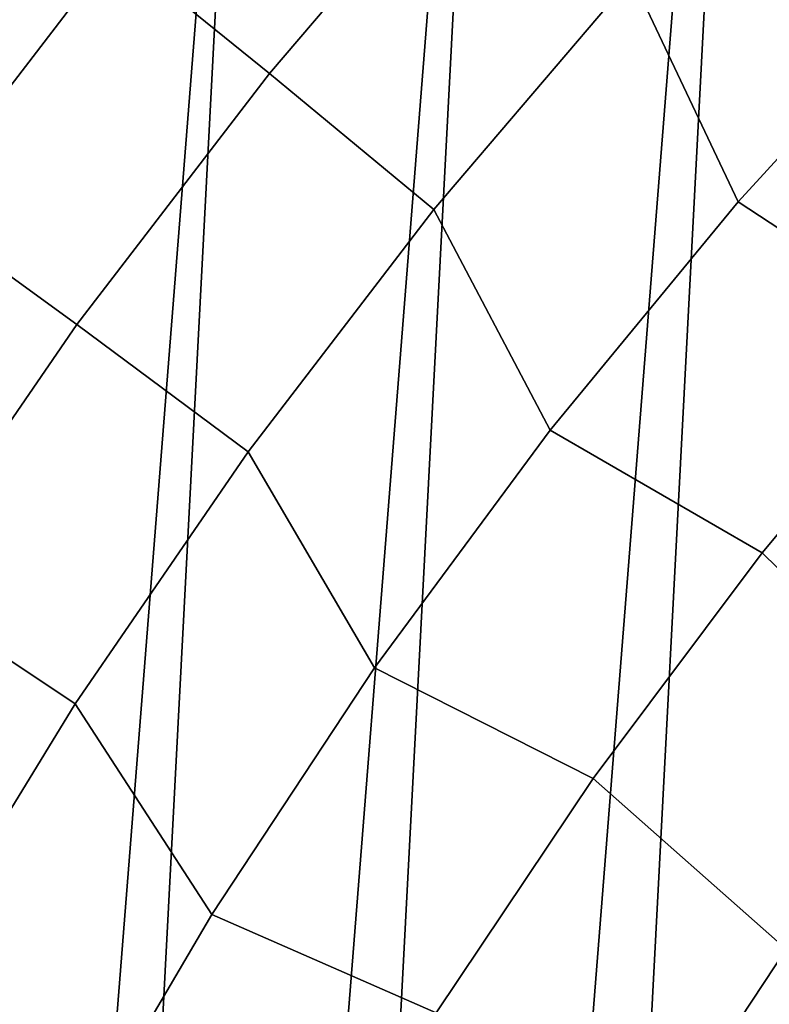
# Model space of a CAD drawing. Header units: metres. Extents: x -167 to 28, y -27 to 27.
# Tile 213 of 256: x -20.02 to -16.98, y 11.63 to 15.61. Entities that reach past the tile are written whole.
import ezdxf

# ---------------------------------------------------------------- set-up
doc = ezdxf.new("R2010")
doc.units = ezdxf.units.M
doc.layers.add('solid_12_065_021_XXX', color=7, linetype='CONTINUOUS')

msp = doc.modelspace()

# ---------------------------------------------------------------- linework, layer by layer
at = {"layer": 'solid_12_065_021_XXX'}
for points in [[(-18.026325, -19.556995, 0.2), (-14.725575, 22.149086, 0.2), (-13.526011, 22.901344, 0.2), (-16.960054, -20.48856, 0.2)], [(-19.041513, -18.570009, 0.2), (-15.883376, 21.334078, 0.2), (-14.725575, 22.149086, 0.2), (-18.026325, -19.556995, 0.2)], [(-19.041513, -18.570009, 0.2), (-16.99617, 20.458609, 0.2), (-15.883376, 21.334078, 0.2)], [(-20.00272, -17.530422, 0.2), (-18.060774, 19.525187, 0.2), (-16.99617, 20.458609, 0.2)], [(-19.041513, -18.570009, 0.2), (-20.00272, -17.530422, 0.2), (-16.99617, 20.458609, 0.2)], [(-20.9072, -16.441216, 0.2), (-19.07415, 18.536488, 0.2), (-18.060774, 19.525187, 0.2)], [(-20.00272, -17.530422, 0.2), (-20.9072, -16.441216, 0.2), (-18.060774, 19.525187, 0.2)], [(-21.75247, -15.305375, 0.2), (-20.033514, 17.49522, 0.2), (-19.07415, 18.536488, 0.2)], [(-20.9072, -16.441216, 0.2), (-21.75247, -15.305375, 0.2), (-19.07415, 18.536488, 0.2)], [(-18.771425, 16.901869, 130.388458), (-19.630276, 15.896284, 130.388458), (-19.007666, 15.392105, 131.643692), (-18.176056, 16.365795, 131.643692)], [(-16.690145, 16.677977, 132.856903), (-17.540258, 15.781483, 132.856903), (-17.111254, 14.872455, 134.024979), (-16.303438, 15.753819, 134.024979)], [(-20.43532, 14.84713, 130.388458), (-19.630276, 15.896284, 130.388458), (-20.202866, 16.359959, 129.094391), (-21.031393, 15.280202, 129.094391)], [(-18.176056, 16.365795, 131.643692), (-19.007666, 15.392105, 131.643692), (-18.342279, 14.84172, 132.856903), (-17.540258, 15.781483, 132.856903)], [(-19.630276, 15.896284, 130.388458), (-20.43532, 14.84713, 130.388458), (-19.787178, 14.376226, 131.643692), (-19.007666, 15.392105, 131.643692)], [(-17.540258, 15.781483, 132.856903), (-18.342279, 14.84172, 132.856903), (-17.871483, 13.949731, 134.024979), (-17.111254, 14.872455, 134.024979)], [(-17.111254, 14.872455, 134.024979), (-16.282307, 14.329593, 135.144974), (-15.5063, 15.165929, 135.144974), (-16.303438, 15.753819, 134.024979)], [(-19.007666, 15.392105, 131.643692), (-19.787178, 14.376226, 131.643692), (-19.094009, 13.861264, 132.856903), (-18.342279, 14.84172, 132.856903)], [(-17.871483, 13.949731, 134.024979), (-17.013264, 13.453609, 135.144974), (-16.282307, 14.329593, 135.144974), (-17.111254, 14.872455, 134.024979)], [(-20.43532, 14.84713, 130.388458), (-21.184353, 13.75728, 130.388458), (-20.512453, 13.320943, 131.643692), (-19.787178, 14.376226, 131.643692)], [(-18.342279, 14.84172, 132.856903), (-19.094009, 13.861264, 132.856903), (-18.582012, 12.988214, 134.024979), (-17.871483, 13.949731, 134.024979)], [(-19.787178, 14.376226, 131.643692), (-20.512453, 13.320943, 131.643692), (-19.793388, 12.842804, 132.856903), (-19.094009, 13.861264, 132.856903)], [(-16.282307, 14.329593, 135.144974), (-17.013264, 13.453609, 135.144974), (-16.267981, 12.724369, 136.214035), (-15.574866, 13.563933, 136.214035)], [(-18.582012, 12.988214, 134.024979), (-17.697147, 12.540402, 135.144974), (-17.013264, 13.453609, 135.144974), (-17.871483, 13.949731, 134.024979)], [(-19.094009, 13.861264, 132.856903), (-19.793388, 12.842804, 132.856903), (-19.240868, 11.990578, 134.024979), (-18.582012, 12.988214, 134.024979)], [(-17.013264, 13.453609, 135.144974), (-17.697147, 12.540402, 135.144974), (-16.91589, 11.849448, 136.214035), (-16.267981, 12.724369, 136.214035)], [(-20.512453, 13.320943, 131.643692), (-21.181507, 12.229148, 131.643692), (-20.438498, 11.789132, 132.856903), (-19.793388, 12.842804, 132.856903)], [(-19.240868, 11.990578, 134.024979), (-18.332067, 11.5925, 135.144974), (-17.697147, 12.540402, 135.144974), (-18.582012, 12.988214, 134.024979)], [(-19.793388, 12.842804, 132.856903), (-20.438498, 11.789132, 132.856903), (-19.846212, 10.959597, 134.024979), (-19.240868, 11.990578, 134.024979)], [(-17.697147, 12.540402, 135.144974), (-18.332067, 11.5925, 135.144974), (-17.516794, 10.941601, 136.214035), (-16.91589, 11.849448, 136.214035)], [(-19.846212, 10.959597, 134.024979), (-18.916265, 10.612522, 135.144974), (-18.332067, 11.5925, 135.144974), (-19.240868, 11.990578, 134.024979)], [(-16.738703, 10.123899, 137.231064), (-16.174911, 11.005554, 137.229401), (-16.91589, 11.849448, 136.214035), (-17.516794, 10.941601, 136.214035)], [(-20.438498, 11.789132, 132.856903), (-21.027571, 10.703136, 132.856903), (-20.396368, 9.898136, 134.024979), (-19.846212, 10.959597, 134.024979)]]:
    msp.add_3dface(points, dxfattribs=at)

doc.saveas('drawing.dxf')
